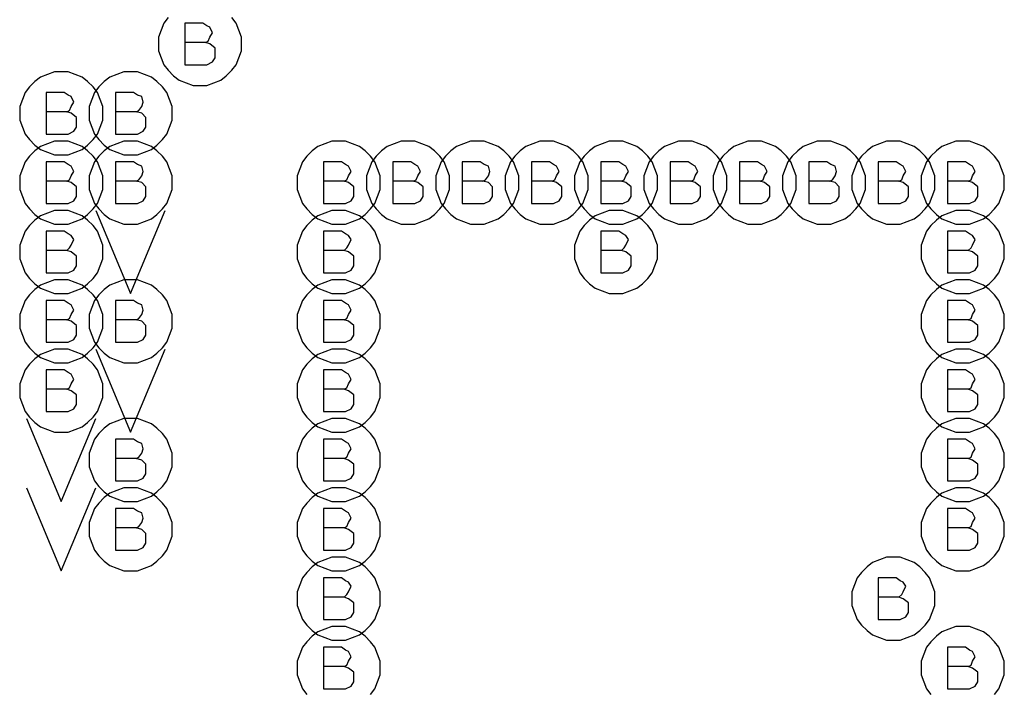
# Model space of a CAD drawing. Extents: x 28 to 61, y 25 to 46.
# Tile 32 of 61: x 39 to 39.7, y 31.4 to 31.9. Entities that reach past the tile are written whole.
import ezdxf

# ---------------------------------------------------------------- set-up
doc = ezdxf.new("R2010")
doc.units = 0
doc.layers.add('RVP8-TX_d_fab', color=2, linetype='CONTINUOUS')

msp = doc.modelspace()

# ---------------------------------------------------------------- linework, layer by layer
at = {"layer": 'RVP8-TX_d_fab'}
for points in [[(39.132, 31.879), (39.129, 31.875), (39.127, 31.87), (39.125, 31.865), (39.125, 31.86), (39.125, 31.855), (39.127, 31.85), (39.129, 31.845), (39.132, 31.841), (39.136, 31.837), (39.14, 31.834), (39.145, 31.832), (39.15, 31.83), (39.155, 31.83), (39.16, 31.83), (39.165, 31.832), (39.17, 31.834), (39.174, 31.837), (39.178, 31.841), (39.181, 31.845), (39.183, 31.85), (39.185, 31.855), (39.185, 31.86), (39.185, 31.86), (39.185, 31.865), (39.183, 31.87), (39.181, 31.875), (39.178, 31.879)], [(39.159, 31.861), (39.161, 31.862), (39.162, 31.865), (39.164, 31.868), (39.162, 31.872), (39.16, 31.873), (39.157, 31.875), (39.144, 31.875), (39.144, 31.845), (39.16, 31.845), (39.164, 31.847), (39.166, 31.85), (39.166, 31.854), (39.166, 31.857), (39.162, 31.86), (39.159, 31.861), (39.144, 31.861)], [(39.059, 31.811), (39.061, 31.812), (39.062, 31.815), (39.064, 31.818), (39.062, 31.822), (39.06, 31.823), (39.057, 31.825), (39.044, 31.825), (39.044, 31.795), (39.06, 31.795), (39.064, 31.797), (39.066, 31.8), (39.066, 31.804), (39.066, 31.807), (39.062, 31.81), (39.059, 31.811), (39.044, 31.811)], [(39.109, 31.811), (39.111, 31.812), (39.113, 31.815), (39.114, 31.818), (39.113, 31.822), (39.11, 31.823), (39.107, 31.825), (39.094, 31.825), (39.094, 31.795), (39.11, 31.795), (39.114, 31.797), (39.116, 31.8), (39.116, 31.804), (39.116, 31.807), (39.113, 31.81), (39.109, 31.811), (39.094, 31.811)], [(39.059, 31.761), (39.061, 31.762), (39.062, 31.765), (39.064, 31.768), (39.062, 31.772), (39.06, 31.773), (39.057, 31.775), (39.044, 31.775), (39.044, 31.745), (39.06, 31.745), (39.064, 31.747), (39.066, 31.75), (39.066, 31.754), (39.066, 31.757), (39.062, 31.76), (39.059, 31.761), (39.044, 31.761)], [(39.109, 31.761), (39.111, 31.762), (39.113, 31.765), (39.114, 31.768), (39.113, 31.772), (39.11, 31.773), (39.107, 31.775), (39.094, 31.775), (39.094, 31.745), (39.11, 31.745), (39.114, 31.747), (39.116, 31.75), (39.116, 31.754), (39.116, 31.757), (39.113, 31.76), (39.109, 31.761), (39.094, 31.761)], [(39.259, 31.761), (39.261, 31.762), (39.262, 31.765), (39.264, 31.768), (39.262, 31.772), (39.26, 31.773), (39.257, 31.775), (39.244, 31.775), (39.244, 31.745), (39.26, 31.745), (39.264, 31.747), (39.266, 31.75), (39.266, 31.754), (39.266, 31.757), (39.262, 31.76), (39.259, 31.761), (39.244, 31.761)], [(39.309, 31.761), (39.311, 31.762), (39.312, 31.765), (39.314, 31.768), (39.312, 31.772), (39.31, 31.773), (39.307, 31.775), (39.294, 31.775), (39.294, 31.745), (39.31, 31.745), (39.314, 31.747), (39.316, 31.75), (39.316, 31.754), (39.316, 31.757), (39.312, 31.76), (39.309, 31.761), (39.294, 31.761)], [(39.359, 31.761), (39.361, 31.762), (39.363, 31.765), (39.364, 31.768), (39.363, 31.772), (39.36, 31.773), (39.357, 31.775), (39.344, 31.775), (39.344, 31.745), (39.36, 31.745), (39.364, 31.747), (39.366, 31.75), (39.366, 31.754), (39.366, 31.757), (39.363, 31.76), (39.359, 31.761), (39.344, 31.761)], [(39.409, 31.761), (39.411, 31.762), (39.412, 31.765), (39.414, 31.768), (39.412, 31.772), (39.41, 31.773), (39.407, 31.775), (39.394, 31.775), (39.394, 31.745), (39.41, 31.745), (39.414, 31.747), (39.416, 31.75), (39.416, 31.754), (39.416, 31.757), (39.412, 31.76), (39.409, 31.761), (39.394, 31.761)], [(39.459, 31.761), (39.461, 31.762), (39.462, 31.765), (39.464, 31.768), (39.462, 31.772), (39.46, 31.773), (39.457, 31.775), (39.444, 31.775), (39.444, 31.745), (39.46, 31.745), (39.464, 31.747), (39.466, 31.75), (39.466, 31.754), (39.466, 31.757), (39.462, 31.76), (39.459, 31.761), (39.444, 31.761)], [(39.509, 31.761), (39.511, 31.762), (39.512, 31.765), (39.514, 31.768), (39.512, 31.772), (39.51, 31.773), (39.507, 31.775), (39.494, 31.775), (39.494, 31.745), (39.51, 31.745), (39.514, 31.747), (39.516, 31.75), (39.516, 31.754), (39.516, 31.757), (39.512, 31.76), (39.509, 31.761), (39.494, 31.761)], [(39.559, 31.761), (39.561, 31.762), (39.562, 31.765), (39.564, 31.768), (39.562, 31.772), (39.56, 31.773), (39.557, 31.775), (39.544, 31.775), (39.544, 31.745), (39.56, 31.745), (39.564, 31.747), (39.566, 31.75), (39.566, 31.754), (39.566, 31.757), (39.562, 31.76), (39.559, 31.761), (39.544, 31.761)], [(39.609, 31.761), (39.611, 31.762), (39.613, 31.765), (39.614, 31.768), (39.613, 31.772), (39.61, 31.773), (39.607, 31.775), (39.594, 31.775), (39.594, 31.745), (39.61, 31.745), (39.614, 31.747), (39.616, 31.75), (39.616, 31.754), (39.616, 31.757), (39.613, 31.76), (39.609, 31.761), (39.594, 31.761)], [(39.659, 31.761), (39.661, 31.762), (39.662, 31.765), (39.664, 31.768), (39.662, 31.772), (39.66, 31.773), (39.657, 31.775), (39.644, 31.775), (39.644, 31.745), (39.66, 31.745), (39.664, 31.747), (39.666, 31.75), (39.666, 31.754), (39.666, 31.757), (39.662, 31.76), (39.659, 31.761), (39.644, 31.761)], [(39.709, 31.761), (39.711, 31.762), (39.712, 31.765), (39.714, 31.768), (39.712, 31.772), (39.71, 31.773), (39.707, 31.775), (39.694, 31.775), (39.694, 31.745), (39.71, 31.745), (39.714, 31.747), (39.716, 31.75), (39.716, 31.754), (39.716, 31.757), (39.712, 31.76), (39.709, 31.761), (39.694, 31.761)], [(39.08, 31.74), (39.105, 31.68), (39.13, 31.74)], [(39.059, 31.711), (39.061, 31.713), (39.062, 31.715), (39.064, 31.719), (39.062, 31.722), (39.06, 31.723), (39.057, 31.725), (39.044, 31.725), (39.044, 31.695), (39.06, 31.695), (39.064, 31.697), (39.066, 31.7), (39.066, 31.704), (39.066, 31.707), (39.062, 31.71), (39.059, 31.711), (39.044, 31.711)], [(39.259, 31.711), (39.261, 31.713), (39.262, 31.715), (39.264, 31.719), (39.262, 31.722), (39.26, 31.723), (39.257, 31.725), (39.244, 31.725), (39.244, 31.695), (39.26, 31.695), (39.264, 31.697), (39.266, 31.7), (39.266, 31.704), (39.266, 31.707), (39.262, 31.71), (39.259, 31.711), (39.244, 31.711)], [(39.459, 31.711), (39.461, 31.713), (39.462, 31.715), (39.464, 31.719), (39.462, 31.722), (39.46, 31.723), (39.457, 31.725), (39.444, 31.725), (39.444, 31.695), (39.46, 31.695), (39.464, 31.697), (39.466, 31.7), (39.466, 31.704), (39.466, 31.707), (39.462, 31.71), (39.459, 31.711), (39.444, 31.711)], [(39.709, 31.711), (39.711, 31.713), (39.712, 31.715), (39.714, 31.719), (39.712, 31.722), (39.71, 31.723), (39.707, 31.725), (39.694, 31.725), (39.694, 31.695), (39.71, 31.695), (39.714, 31.697), (39.716, 31.7), (39.716, 31.704), (39.716, 31.707), (39.712, 31.71), (39.709, 31.711), (39.694, 31.711)], [(39.059, 31.661), (39.061, 31.662), (39.062, 31.665), (39.064, 31.668), (39.062, 31.672), (39.06, 31.673), (39.057, 31.675), (39.044, 31.675), (39.044, 31.645), (39.06, 31.645), (39.064, 31.647), (39.066, 31.65), (39.066, 31.654), (39.066, 31.657), (39.062, 31.66), (39.059, 31.661), (39.044, 31.661)], [(39.109, 31.661), (39.111, 31.662), (39.113, 31.665), (39.114, 31.668), (39.113, 31.672), (39.11, 31.673), (39.107, 31.675), (39.094, 31.675), (39.094, 31.645), (39.11, 31.645), (39.114, 31.647), (39.116, 31.65), (39.116, 31.654), (39.116, 31.657), (39.113, 31.66), (39.109, 31.661), (39.094, 31.661)], [(39.259, 31.661), (39.261, 31.662), (39.262, 31.665), (39.264, 31.668), (39.262, 31.672), (39.26, 31.673), (39.257, 31.675), (39.244, 31.675), (39.244, 31.645), (39.26, 31.645), (39.264, 31.647), (39.266, 31.65), (39.266, 31.654), (39.266, 31.657), (39.262, 31.66), (39.259, 31.661), (39.244, 31.661)], [(39.709, 31.661), (39.711, 31.662), (39.712, 31.665), (39.714, 31.668), (39.712, 31.672), (39.71, 31.673), (39.707, 31.675), (39.694, 31.675), (39.694, 31.645), (39.71, 31.645), (39.714, 31.647), (39.716, 31.65), (39.716, 31.654), (39.716, 31.657), (39.712, 31.66), (39.709, 31.661), (39.694, 31.661)], [(39.08, 31.64), (39.105, 31.58), (39.13, 31.64)], [(39.059, 31.611), (39.061, 31.612), (39.062, 31.615), (39.064, 31.618), (39.062, 31.622), (39.06, 31.623), (39.057, 31.625), (39.044, 31.625), (39.044, 31.595), (39.06, 31.595), (39.064, 31.597), (39.066, 31.6), (39.066, 31.604), (39.066, 31.607), (39.062, 31.61), (39.059, 31.611), (39.044, 31.611)], [(39.259, 31.611), (39.261, 31.612), (39.262, 31.615), (39.264, 31.618), (39.262, 31.622), (39.26, 31.623), (39.257, 31.625), (39.244, 31.625), (39.244, 31.595), (39.26, 31.595), (39.264, 31.597), (39.266, 31.6), (39.266, 31.604), (39.266, 31.607), (39.262, 31.61), (39.259, 31.611), (39.244, 31.611)], [(39.709, 31.611), (39.711, 31.612), (39.712, 31.615), (39.714, 31.618), (39.712, 31.622), (39.71, 31.623), (39.707, 31.625), (39.694, 31.625), (39.694, 31.595), (39.71, 31.595), (39.714, 31.597), (39.716, 31.6), (39.716, 31.604), (39.716, 31.607), (39.712, 31.61), (39.709, 31.611), (39.694, 31.611)], [(39.03, 31.59), (39.055, 31.53), (39.08, 31.59)], [(39.109, 31.561), (39.111, 31.562), (39.113, 31.565), (39.114, 31.568), (39.113, 31.572), (39.11, 31.573), (39.107, 31.575), (39.094, 31.575), (39.094, 31.545), (39.11, 31.545), (39.114, 31.547), (39.116, 31.55), (39.116, 31.554), (39.116, 31.557), (39.113, 31.56), (39.109, 31.561), (39.094, 31.561)], [(39.259, 31.561), (39.261, 31.562), (39.262, 31.565), (39.264, 31.568), (39.262, 31.572), (39.26, 31.573), (39.257, 31.575), (39.244, 31.575), (39.244, 31.545), (39.26, 31.545), (39.264, 31.547), (39.266, 31.55), (39.266, 31.554), (39.266, 31.557), (39.262, 31.56), (39.259, 31.561), (39.244, 31.561)], [(39.709, 31.561), (39.711, 31.562), (39.712, 31.565), (39.714, 31.568), (39.712, 31.572), (39.71, 31.573), (39.707, 31.575), (39.694, 31.575), (39.694, 31.545), (39.71, 31.545), (39.714, 31.547), (39.716, 31.55), (39.716, 31.554), (39.716, 31.557), (39.712, 31.56), (39.709, 31.561), (39.694, 31.561)], [(39.03, 31.54), (39.055, 31.48), (39.08, 31.54)], [(39.109, 31.511), (39.111, 31.512), (39.113, 31.515), (39.114, 31.518), (39.113, 31.522), (39.11, 31.523), (39.107, 31.525), (39.094, 31.525), (39.094, 31.495), (39.11, 31.495), (39.114, 31.497), (39.116, 31.5), (39.116, 31.504), (39.116, 31.507), (39.113, 31.51), (39.109, 31.511), (39.094, 31.511)], [(39.259, 31.511), (39.261, 31.512), (39.262, 31.515), (39.264, 31.518), (39.262, 31.522), (39.26, 31.523), (39.257, 31.525), (39.244, 31.525), (39.244, 31.495), (39.26, 31.495), (39.264, 31.497), (39.266, 31.5), (39.266, 31.504), (39.266, 31.507), (39.262, 31.51), (39.259, 31.511), (39.244, 31.511)], [(39.709, 31.511), (39.711, 31.512), (39.712, 31.515), (39.714, 31.518), (39.712, 31.522), (39.71, 31.523), (39.707, 31.525), (39.694, 31.525), (39.694, 31.495), (39.71, 31.495), (39.714, 31.497), (39.716, 31.5), (39.716, 31.504), (39.716, 31.507), (39.712, 31.51), (39.709, 31.511), (39.694, 31.511)], [(39.259, 31.461), (39.261, 31.463), (39.262, 31.465), (39.264, 31.469), (39.262, 31.472), (39.26, 31.473), (39.257, 31.475), (39.244, 31.475), (39.244, 31.445), (39.26, 31.445), (39.264, 31.447), (39.266, 31.45), (39.266, 31.454), (39.266, 31.457), (39.262, 31.46), (39.259, 31.461), (39.244, 31.461)], [(39.659, 31.461), (39.661, 31.463), (39.662, 31.465), (39.664, 31.469), (39.662, 31.472), (39.66, 31.473), (39.657, 31.475), (39.644, 31.475), (39.644, 31.445), (39.66, 31.445), (39.664, 31.447), (39.666, 31.45), (39.666, 31.454), (39.666, 31.457), (39.662, 31.46), (39.659, 31.461), (39.644, 31.461)], [(39.278, 31.391), (39.281, 31.395), (39.283, 31.4), (39.285, 31.405), (39.285, 31.41), (39.285, 31.41), (39.285, 31.415), (39.283, 31.42), (39.281, 31.425), (39.278, 31.429), (39.274, 31.433), (39.27, 31.436), (39.265, 31.438), (39.26, 31.44), (39.255, 31.44), (39.25, 31.44), (39.245, 31.438), (39.24, 31.436), (39.236, 31.433), (39.232, 31.429), (39.229, 31.425), (39.227, 31.42), (39.225, 31.415), (39.225, 31.41), (39.225, 31.405), (39.227, 31.4), (39.229, 31.395), (39.232, 31.391)], [(39.728, 31.391), (39.731, 31.395), (39.733, 31.4), (39.735, 31.405), (39.735, 31.41), (39.735, 31.41), (39.735, 31.415), (39.733, 31.42), (39.731, 31.425), (39.728, 31.429), (39.724, 31.433), (39.72, 31.436), (39.715, 31.438), (39.71, 31.44), (39.705, 31.44), (39.7, 31.44), (39.695, 31.438), (39.69, 31.436), (39.686, 31.433), (39.682, 31.429), (39.679, 31.425), (39.677, 31.42), (39.675, 31.415), (39.675, 31.41), (39.675, 31.405), (39.677, 31.4), (39.679, 31.395), (39.682, 31.391)], [(39.259, 31.411), (39.261, 31.412), (39.262, 31.415), (39.264, 31.418), (39.262, 31.422), (39.26, 31.423), (39.257, 31.425), (39.244, 31.425), (39.244, 31.395), (39.26, 31.395), (39.264, 31.397), (39.266, 31.4), (39.266, 31.404), (39.266, 31.407), (39.262, 31.41), (39.259, 31.411), (39.244, 31.411)], [(39.709, 31.411), (39.711, 31.412), (39.712, 31.415), (39.714, 31.418), (39.712, 31.422), (39.71, 31.423), (39.707, 31.425), (39.694, 31.425), (39.694, 31.395), (39.71, 31.395), (39.714, 31.397), (39.716, 31.4), (39.716, 31.404), (39.716, 31.407), (39.712, 31.41), (39.709, 31.411), (39.694, 31.411)]]:
    msp.add_lwpolyline(points, dxfattribs=at)
for points in [[(39.085, 31.81), (39.085, 31.815), (39.083, 31.82), (39.081, 31.825), (39.078, 31.829), (39.074, 31.833), (39.07, 31.836), (39.065, 31.838), (39.06, 31.84), (39.055, 31.84), (39.05, 31.84), (39.045, 31.838), (39.04, 31.836), (39.036, 31.833), (39.032, 31.829), (39.029, 31.825), (39.027, 31.82), (39.025, 31.815), (39.025, 31.81), (39.025, 31.805), (39.027, 31.8), (39.029, 31.795), (39.032, 31.791), (39.036, 31.787), (39.04, 31.784), (39.045, 31.782), (39.05, 31.78), (39.055, 31.78), (39.06, 31.78), (39.065, 31.782), (39.07, 31.784), (39.074, 31.787), (39.078, 31.791), (39.081, 31.795), (39.083, 31.8), (39.085, 31.805), (39.085, 31.81)], [(39.135, 31.81), (39.135, 31.815), (39.133, 31.82), (39.131, 31.825), (39.128, 31.829), (39.124, 31.833), (39.12, 31.836), (39.115, 31.838), (39.11, 31.84), (39.105, 31.84), (39.1, 31.84), (39.095, 31.838), (39.09, 31.836), (39.086, 31.833), (39.082, 31.829), (39.079, 31.825), (39.077, 31.82), (39.075, 31.815), (39.075, 31.81), (39.075, 31.805), (39.077, 31.8), (39.079, 31.795), (39.082, 31.791), (39.086, 31.787), (39.09, 31.784), (39.095, 31.782), (39.1, 31.78), (39.105, 31.78), (39.11, 31.78), (39.115, 31.782), (39.12, 31.784), (39.124, 31.787), (39.128, 31.791), (39.131, 31.795), (39.133, 31.8), (39.135, 31.805), (39.135, 31.81)], [(39.085, 31.76), (39.085, 31.765), (39.083, 31.77), (39.081, 31.775), (39.078, 31.779), (39.074, 31.783), (39.07, 31.786), (39.065, 31.788), (39.06, 31.79), (39.055, 31.79), (39.05, 31.79), (39.045, 31.788), (39.04, 31.786), (39.036, 31.783), (39.032, 31.779), (39.029, 31.775), (39.027, 31.77), (39.025, 31.765), (39.025, 31.76), (39.025, 31.755), (39.027, 31.75), (39.029, 31.745), (39.032, 31.741), (39.036, 31.737), (39.04, 31.734), (39.045, 31.732), (39.05, 31.73), (39.055, 31.73), (39.06, 31.73), (39.065, 31.732), (39.07, 31.734), (39.074, 31.737), (39.078, 31.741), (39.081, 31.745), (39.083, 31.75), (39.085, 31.755), (39.085, 31.76)], [(39.135, 31.76), (39.135, 31.765), (39.133, 31.77), (39.131, 31.775), (39.128, 31.779), (39.124, 31.783), (39.12, 31.786), (39.115, 31.788), (39.11, 31.79), (39.105, 31.79), (39.1, 31.79), (39.095, 31.788), (39.09, 31.786), (39.086, 31.783), (39.082, 31.779), (39.079, 31.775), (39.077, 31.77), (39.075, 31.765), (39.075, 31.76), (39.075, 31.755), (39.077, 31.75), (39.079, 31.745), (39.082, 31.741), (39.086, 31.737), (39.09, 31.734), (39.095, 31.732), (39.1, 31.73), (39.105, 31.73), (39.11, 31.73), (39.115, 31.732), (39.12, 31.734), (39.124, 31.737), (39.128, 31.741), (39.131, 31.745), (39.133, 31.75), (39.135, 31.755), (39.135, 31.76)], [(39.285, 31.76), (39.285, 31.765), (39.283, 31.77), (39.281, 31.775), (39.278, 31.779), (39.274, 31.783), (39.27, 31.786), (39.265, 31.788), (39.26, 31.79), (39.255, 31.79), (39.25, 31.79), (39.245, 31.788), (39.24, 31.786), (39.236, 31.783), (39.232, 31.779), (39.229, 31.775), (39.227, 31.77), (39.225, 31.765), (39.225, 31.76), (39.225, 31.755), (39.227, 31.75), (39.229, 31.745), (39.232, 31.741), (39.236, 31.737), (39.24, 31.734), (39.245, 31.732), (39.25, 31.73), (39.255, 31.73), (39.26, 31.73), (39.265, 31.732), (39.27, 31.734), (39.274, 31.737), (39.278, 31.741), (39.281, 31.745), (39.283, 31.75), (39.285, 31.755), (39.285, 31.76)], [(39.335, 31.76), (39.335, 31.765), (39.333, 31.77), (39.331, 31.775), (39.328, 31.779), (39.324, 31.783), (39.32, 31.786), (39.315, 31.788), (39.31, 31.79), (39.305, 31.79), (39.3, 31.79), (39.295, 31.788), (39.29, 31.786), (39.286, 31.783), (39.282, 31.779), (39.279, 31.775), (39.277, 31.77), (39.275, 31.765), (39.275, 31.76), (39.275, 31.755), (39.277, 31.75), (39.279, 31.745), (39.282, 31.741), (39.286, 31.737), (39.29, 31.734), (39.295, 31.732), (39.3, 31.73), (39.305, 31.73), (39.31, 31.73), (39.315, 31.732), (39.32, 31.734), (39.324, 31.737), (39.328, 31.741), (39.331, 31.745), (39.333, 31.75), (39.335, 31.755), (39.335, 31.76)], [(39.385, 31.76), (39.385, 31.765), (39.383, 31.77), (39.381, 31.775), (39.378, 31.779), (39.374, 31.783), (39.37, 31.786), (39.365, 31.788), (39.36, 31.79), (39.355, 31.79), (39.35, 31.79), (39.345, 31.788), (39.34, 31.786), (39.336, 31.783), (39.332, 31.779), (39.329, 31.775), (39.327, 31.77), (39.325, 31.765), (39.325, 31.76), (39.325, 31.755), (39.327, 31.75), (39.329, 31.745), (39.332, 31.741), (39.336, 31.737), (39.34, 31.734), (39.345, 31.732), (39.35, 31.73), (39.355, 31.73), (39.36, 31.73), (39.365, 31.732), (39.37, 31.734), (39.374, 31.737), (39.378, 31.741), (39.381, 31.745), (39.383, 31.75), (39.385, 31.755), (39.385, 31.76)], [(39.435, 31.76), (39.435, 31.765), (39.433, 31.77), (39.431, 31.775), (39.428, 31.779), (39.424, 31.783), (39.42, 31.786), (39.415, 31.788), (39.41, 31.79), (39.405, 31.79), (39.4, 31.79), (39.395, 31.788), (39.39, 31.786), (39.386, 31.783), (39.382, 31.779), (39.379, 31.775), (39.377, 31.77), (39.375, 31.765), (39.375, 31.76), (39.375, 31.755), (39.377, 31.75), (39.379, 31.745), (39.382, 31.741), (39.386, 31.737), (39.39, 31.734), (39.395, 31.732), (39.4, 31.73), (39.405, 31.73), (39.41, 31.73), (39.415, 31.732), (39.42, 31.734), (39.424, 31.737), (39.428, 31.741), (39.431, 31.745), (39.433, 31.75), (39.435, 31.755), (39.435, 31.76)], [(39.485, 31.76), (39.485, 31.765), (39.483, 31.77), (39.481, 31.775), (39.478, 31.779), (39.474, 31.783), (39.47, 31.786), (39.465, 31.788), (39.46, 31.79), (39.455, 31.79), (39.45, 31.79), (39.445, 31.788), (39.44, 31.786), (39.436, 31.783), (39.432, 31.779), (39.429, 31.775), (39.427, 31.77), (39.425, 31.765), (39.425, 31.76), (39.425, 31.755), (39.427, 31.75), (39.429, 31.745), (39.432, 31.741), (39.436, 31.737), (39.44, 31.734), (39.445, 31.732), (39.45, 31.73), (39.455, 31.73), (39.46, 31.73), (39.465, 31.732), (39.47, 31.734), (39.474, 31.737), (39.478, 31.741), (39.481, 31.745), (39.483, 31.75), (39.485, 31.755), (39.485, 31.76)], [(39.535, 31.76), (39.535, 31.765), (39.533, 31.77), (39.531, 31.775), (39.528, 31.779), (39.524, 31.783), (39.52, 31.786), (39.515, 31.788), (39.51, 31.79), (39.505, 31.79), (39.5, 31.79), (39.495, 31.788), (39.49, 31.786), (39.486, 31.783), (39.482, 31.779), (39.479, 31.775), (39.477, 31.77), (39.475, 31.765), (39.475, 31.76), (39.475, 31.755), (39.477, 31.75), (39.479, 31.745), (39.482, 31.741), (39.486, 31.737), (39.49, 31.734), (39.495, 31.732), (39.5, 31.73), (39.505, 31.73), (39.51, 31.73), (39.515, 31.732), (39.52, 31.734), (39.524, 31.737), (39.528, 31.741), (39.531, 31.745), (39.533, 31.75), (39.535, 31.755), (39.535, 31.76)], [(39.585, 31.76), (39.585, 31.765), (39.583, 31.77), (39.581, 31.775), (39.578, 31.779), (39.574, 31.783), (39.57, 31.786), (39.565, 31.788), (39.56, 31.79), (39.555, 31.79), (39.55, 31.79), (39.545, 31.788), (39.54, 31.786), (39.536, 31.783), (39.532, 31.779), (39.529, 31.775), (39.527, 31.77), (39.525, 31.765), (39.525, 31.76), (39.525, 31.755), (39.527, 31.75), (39.529, 31.745), (39.532, 31.741), (39.536, 31.737), (39.54, 31.734), (39.545, 31.732), (39.55, 31.73), (39.555, 31.73), (39.56, 31.73), (39.565, 31.732), (39.57, 31.734), (39.574, 31.737), (39.578, 31.741), (39.581, 31.745), (39.583, 31.75), (39.585, 31.755), (39.585, 31.76)], [(39.635, 31.76), (39.635, 31.765), (39.633, 31.77), (39.631, 31.775), (39.628, 31.779), (39.624, 31.783), (39.62, 31.786), (39.615, 31.788), (39.61, 31.79), (39.605, 31.79), (39.6, 31.79), (39.595, 31.788), (39.59, 31.786), (39.586, 31.783), (39.582, 31.779), (39.579, 31.775), (39.577, 31.77), (39.575, 31.765), (39.575, 31.76), (39.575, 31.755), (39.577, 31.75), (39.579, 31.745), (39.582, 31.741), (39.586, 31.737), (39.59, 31.734), (39.595, 31.732), (39.6, 31.73), (39.605, 31.73), (39.61, 31.73), (39.615, 31.732), (39.62, 31.734), (39.624, 31.737), (39.628, 31.741), (39.631, 31.745), (39.633, 31.75), (39.635, 31.755), (39.635, 31.76)], [(39.685, 31.76), (39.685, 31.765), (39.683, 31.77), (39.681, 31.775), (39.678, 31.779), (39.674, 31.783), (39.67, 31.786), (39.665, 31.788), (39.66, 31.79), (39.655, 31.79), (39.65, 31.79), (39.645, 31.788), (39.64, 31.786), (39.636, 31.783), (39.632, 31.779), (39.629, 31.775), (39.627, 31.77), (39.625, 31.765), (39.625, 31.76), (39.625, 31.755), (39.627, 31.75), (39.629, 31.745), (39.632, 31.741), (39.636, 31.737), (39.64, 31.734), (39.645, 31.732), (39.65, 31.73), (39.655, 31.73), (39.66, 31.73), (39.665, 31.732), (39.67, 31.734), (39.674, 31.737), (39.678, 31.741), (39.681, 31.745), (39.683, 31.75), (39.685, 31.755), (39.685, 31.76)], [(39.735, 31.76), (39.735, 31.765), (39.733, 31.77), (39.731, 31.775), (39.728, 31.779), (39.724, 31.783), (39.72, 31.786), (39.715, 31.788), (39.71, 31.79), (39.705, 31.79), (39.7, 31.79), (39.695, 31.788), (39.69, 31.786), (39.686, 31.783), (39.682, 31.779), (39.679, 31.775), (39.677, 31.77), (39.675, 31.765), (39.675, 31.76), (39.675, 31.755), (39.677, 31.75), (39.679, 31.745), (39.682, 31.741), (39.686, 31.737), (39.69, 31.734), (39.695, 31.732), (39.7, 31.73), (39.705, 31.73), (39.71, 31.73), (39.715, 31.732), (39.72, 31.734), (39.724, 31.737), (39.728, 31.741), (39.731, 31.745), (39.733, 31.75), (39.735, 31.755), (39.735, 31.76)], [(39.085, 31.71), (39.085, 31.715), (39.083, 31.72), (39.081, 31.725), (39.078, 31.729), (39.074, 31.733), (39.07, 31.736), (39.065, 31.738), (39.06, 31.74), (39.055, 31.74), (39.05, 31.74), (39.045, 31.738), (39.04, 31.736), (39.036, 31.733), (39.032, 31.729), (39.029, 31.725), (39.027, 31.72), (39.025, 31.715), (39.025, 31.71), (39.025, 31.705), (39.027, 31.7), (39.029, 31.695), (39.032, 31.691), (39.036, 31.687), (39.04, 31.684), (39.045, 31.682), (39.05, 31.68), (39.055, 31.68), (39.06, 31.68), (39.065, 31.682), (39.07, 31.684), (39.074, 31.687), (39.078, 31.691), (39.081, 31.695), (39.083, 31.7), (39.085, 31.705), (39.085, 31.71)], [(39.285, 31.71), (39.285, 31.715), (39.283, 31.72), (39.281, 31.725), (39.278, 31.729), (39.274, 31.733), (39.27, 31.736), (39.265, 31.738), (39.26, 31.74), (39.255, 31.74), (39.25, 31.74), (39.245, 31.738), (39.24, 31.736), (39.236, 31.733), (39.232, 31.729), (39.229, 31.725), (39.227, 31.72), (39.225, 31.715), (39.225, 31.71), (39.225, 31.705), (39.227, 31.7), (39.229, 31.695), (39.232, 31.691), (39.236, 31.687), (39.24, 31.684), (39.245, 31.682), (39.25, 31.68), (39.255, 31.68), (39.26, 31.68), (39.265, 31.682), (39.27, 31.684), (39.274, 31.687), (39.278, 31.691), (39.281, 31.695), (39.283, 31.7), (39.285, 31.705), (39.285, 31.71)], [(39.485, 31.71), (39.485, 31.715), (39.483, 31.72), (39.481, 31.725), (39.478, 31.729), (39.474, 31.733), (39.47, 31.736), (39.465, 31.738), (39.46, 31.74), (39.455, 31.74), (39.45, 31.74), (39.445, 31.738), (39.44, 31.736), (39.436, 31.733), (39.432, 31.729), (39.429, 31.725), (39.427, 31.72), (39.425, 31.715), (39.425, 31.71), (39.425, 31.705), (39.427, 31.7), (39.429, 31.695), (39.432, 31.691), (39.436, 31.687), (39.44, 31.684), (39.445, 31.682), (39.45, 31.68), (39.455, 31.68), (39.46, 31.68), (39.465, 31.682), (39.47, 31.684), (39.474, 31.687), (39.478, 31.691), (39.481, 31.695), (39.483, 31.7), (39.485, 31.705), (39.485, 31.71)], [(39.735, 31.71), (39.735, 31.715), (39.733, 31.72), (39.731, 31.725), (39.728, 31.729), (39.724, 31.733), (39.72, 31.736), (39.715, 31.738), (39.71, 31.74), (39.705, 31.74), (39.7, 31.74), (39.695, 31.738), (39.69, 31.736), (39.686, 31.733), (39.682, 31.729), (39.679, 31.725), (39.677, 31.72), (39.675, 31.715), (39.675, 31.71), (39.675, 31.705), (39.677, 31.7), (39.679, 31.695), (39.682, 31.691), (39.686, 31.687), (39.69, 31.684), (39.695, 31.682), (39.7, 31.68), (39.705, 31.68), (39.71, 31.68), (39.715, 31.682), (39.72, 31.684), (39.724, 31.687), (39.728, 31.691), (39.731, 31.695), (39.733, 31.7), (39.735, 31.705), (39.735, 31.71)], [(39.085, 31.66), (39.085, 31.665), (39.083, 31.67), (39.081, 31.675), (39.078, 31.679), (39.074, 31.683), (39.07, 31.686), (39.065, 31.688), (39.06, 31.69), (39.055, 31.69), (39.05, 31.69), (39.045, 31.688), (39.04, 31.686), (39.036, 31.683), (39.032, 31.679), (39.029, 31.675), (39.027, 31.67), (39.025, 31.665), (39.025, 31.66), (39.025, 31.655), (39.027, 31.65), (39.029, 31.645), (39.032, 31.641), (39.036, 31.637), (39.04, 31.634), (39.045, 31.632), (39.05, 31.63), (39.055, 31.63), (39.06, 31.63), (39.065, 31.632), (39.07, 31.634), (39.074, 31.637), (39.078, 31.641), (39.081, 31.645), (39.083, 31.65), (39.085, 31.655), (39.085, 31.66)], [(39.135, 31.66), (39.135, 31.665), (39.133, 31.67), (39.131, 31.675), (39.128, 31.679), (39.124, 31.683), (39.12, 31.686), (39.115, 31.688), (39.11, 31.69), (39.105, 31.69), (39.1, 31.69), (39.095, 31.688), (39.09, 31.686), (39.086, 31.683), (39.082, 31.679), (39.079, 31.675), (39.077, 31.67), (39.075, 31.665), (39.075, 31.66), (39.075, 31.655), (39.077, 31.65), (39.079, 31.645), (39.082, 31.641), (39.086, 31.637), (39.09, 31.634), (39.095, 31.632), (39.1, 31.63), (39.105, 31.63), (39.11, 31.63), (39.115, 31.632), (39.12, 31.634), (39.124, 31.637), (39.128, 31.641), (39.131, 31.645), (39.133, 31.65), (39.135, 31.655), (39.135, 31.66)], [(39.285, 31.66), (39.285, 31.665), (39.283, 31.67), (39.281, 31.675), (39.278, 31.679), (39.274, 31.683), (39.27, 31.686), (39.265, 31.688), (39.26, 31.69), (39.255, 31.69), (39.25, 31.69), (39.245, 31.688), (39.24, 31.686), (39.236, 31.683), (39.232, 31.679), (39.229, 31.675), (39.227, 31.67), (39.225, 31.665), (39.225, 31.66), (39.225, 31.655), (39.227, 31.65), (39.229, 31.645), (39.232, 31.641), (39.236, 31.637), (39.24, 31.634), (39.245, 31.632), (39.25, 31.63), (39.255, 31.63), (39.26, 31.63), (39.265, 31.632), (39.27, 31.634), (39.274, 31.637), (39.278, 31.641), (39.281, 31.645), (39.283, 31.65), (39.285, 31.655), (39.285, 31.66)], [(39.735, 31.66), (39.735, 31.665), (39.733, 31.67), (39.731, 31.675), (39.728, 31.679), (39.724, 31.683), (39.72, 31.686), (39.715, 31.688), (39.71, 31.69), (39.705, 31.69), (39.7, 31.69), (39.695, 31.688), (39.69, 31.686), (39.686, 31.683), (39.682, 31.679), (39.679, 31.675), (39.677, 31.67), (39.675, 31.665), (39.675, 31.66), (39.675, 31.655), (39.677, 31.65), (39.679, 31.645), (39.682, 31.641), (39.686, 31.637), (39.69, 31.634), (39.695, 31.632), (39.7, 31.63), (39.705, 31.63), (39.71, 31.63), (39.715, 31.632), (39.72, 31.634), (39.724, 31.637), (39.728, 31.641), (39.731, 31.645), (39.733, 31.65), (39.735, 31.655), (39.735, 31.66)], [(39.085, 31.61), (39.085, 31.615), (39.083, 31.62), (39.081, 31.625), (39.078, 31.629), (39.074, 31.633), (39.07, 31.636), (39.065, 31.638), (39.06, 31.64), (39.055, 31.64), (39.05, 31.64), (39.045, 31.638), (39.04, 31.636), (39.036, 31.633), (39.032, 31.629), (39.029, 31.625), (39.027, 31.62), (39.025, 31.615), (39.025, 31.61), (39.025, 31.605), (39.027, 31.6), (39.029, 31.595), (39.032, 31.591), (39.036, 31.587), (39.04, 31.584), (39.045, 31.582), (39.05, 31.58), (39.055, 31.58), (39.06, 31.58), (39.065, 31.582), (39.07, 31.584), (39.074, 31.587), (39.078, 31.591), (39.081, 31.595), (39.083, 31.6), (39.085, 31.605), (39.085, 31.61)], [(39.285, 31.61), (39.285, 31.615), (39.283, 31.62), (39.281, 31.625), (39.278, 31.629), (39.274, 31.633), (39.27, 31.636), (39.265, 31.638), (39.26, 31.64), (39.255, 31.64), (39.25, 31.64), (39.245, 31.638), (39.24, 31.636), (39.236, 31.633), (39.232, 31.629), (39.229, 31.625), (39.227, 31.62), (39.225, 31.615), (39.225, 31.61), (39.225, 31.605), (39.227, 31.6), (39.229, 31.595), (39.232, 31.591), (39.236, 31.587), (39.24, 31.584), (39.245, 31.582), (39.25, 31.58), (39.255, 31.58), (39.26, 31.58), (39.265, 31.582), (39.27, 31.584), (39.274, 31.587), (39.278, 31.591), (39.281, 31.595), (39.283, 31.6), (39.285, 31.605), (39.285, 31.61)], [(39.735, 31.61), (39.735, 31.615), (39.733, 31.62), (39.731, 31.625), (39.728, 31.629), (39.724, 31.633), (39.72, 31.636), (39.715, 31.638), (39.71, 31.64), (39.705, 31.64), (39.7, 31.64), (39.695, 31.638), (39.69, 31.636), (39.686, 31.633), (39.682, 31.629), (39.679, 31.625), (39.677, 31.62), (39.675, 31.615), (39.675, 31.61), (39.675, 31.605), (39.677, 31.6), (39.679, 31.595), (39.682, 31.591), (39.686, 31.587), (39.69, 31.584), (39.695, 31.582), (39.7, 31.58), (39.705, 31.58), (39.71, 31.58), (39.715, 31.582), (39.72, 31.584), (39.724, 31.587), (39.728, 31.591), (39.731, 31.595), (39.733, 31.6), (39.735, 31.605), (39.735, 31.61)], [(39.135, 31.56), (39.135, 31.565), (39.133, 31.57), (39.131, 31.575), (39.128, 31.579), (39.124, 31.583), (39.12, 31.586), (39.115, 31.588), (39.11, 31.59), (39.105, 31.59), (39.1, 31.59), (39.095, 31.588), (39.09, 31.586), (39.086, 31.583), (39.082, 31.579), (39.079, 31.575), (39.077, 31.57), (39.075, 31.565), (39.075, 31.56), (39.075, 31.555), (39.077, 31.55), (39.079, 31.545), (39.082, 31.541), (39.086, 31.537), (39.09, 31.534), (39.095, 31.532), (39.1, 31.53), (39.105, 31.53), (39.11, 31.53), (39.115, 31.532), (39.12, 31.534), (39.124, 31.537), (39.128, 31.541), (39.131, 31.545), (39.133, 31.55), (39.135, 31.555), (39.135, 31.56)], [(39.285, 31.56), (39.285, 31.565), (39.283, 31.57), (39.281, 31.575), (39.278, 31.579), (39.274, 31.583), (39.27, 31.586), (39.265, 31.588), (39.26, 31.59), (39.255, 31.59), (39.25, 31.59), (39.245, 31.588), (39.24, 31.586), (39.236, 31.583), (39.232, 31.579), (39.229, 31.575), (39.227, 31.57), (39.225, 31.565), (39.225, 31.56), (39.225, 31.555), (39.227, 31.55), (39.229, 31.545), (39.232, 31.541), (39.236, 31.537), (39.24, 31.534), (39.245, 31.532), (39.25, 31.53), (39.255, 31.53), (39.26, 31.53), (39.265, 31.532), (39.27, 31.534), (39.274, 31.537), (39.278, 31.541), (39.281, 31.545), (39.283, 31.55), (39.285, 31.555), (39.285, 31.56)], [(39.735, 31.56), (39.735, 31.565), (39.733, 31.57), (39.731, 31.575), (39.728, 31.579), (39.724, 31.583), (39.72, 31.586), (39.715, 31.588), (39.71, 31.59), (39.705, 31.59), (39.7, 31.59), (39.695, 31.588), (39.69, 31.586), (39.686, 31.583), (39.682, 31.579), (39.679, 31.575), (39.677, 31.57), (39.675, 31.565), (39.675, 31.56), (39.675, 31.555), (39.677, 31.55), (39.679, 31.545), (39.682, 31.541), (39.686, 31.537), (39.69, 31.534), (39.695, 31.532), (39.7, 31.53), (39.705, 31.53), (39.71, 31.53), (39.715, 31.532), (39.72, 31.534), (39.724, 31.537), (39.728, 31.541), (39.731, 31.545), (39.733, 31.55), (39.735, 31.555), (39.735, 31.56)], [(39.135, 31.51), (39.135, 31.515), (39.133, 31.52), (39.131, 31.525), (39.128, 31.529), (39.124, 31.533), (39.12, 31.536), (39.115, 31.538), (39.11, 31.54), (39.105, 31.54), (39.1, 31.54), (39.095, 31.538), (39.09, 31.536), (39.086, 31.533), (39.082, 31.529), (39.079, 31.525), (39.077, 31.52), (39.075, 31.515), (39.075, 31.51), (39.075, 31.505), (39.077, 31.5), (39.079, 31.495), (39.082, 31.491), (39.086, 31.487), (39.09, 31.484), (39.095, 31.482), (39.1, 31.48), (39.105, 31.48), (39.11, 31.48), (39.115, 31.482), (39.12, 31.484), (39.124, 31.487), (39.128, 31.491), (39.131, 31.495), (39.133, 31.5), (39.135, 31.505), (39.135, 31.51)], [(39.285, 31.51), (39.285, 31.515), (39.283, 31.52), (39.281, 31.525), (39.278, 31.529), (39.274, 31.533), (39.27, 31.536), (39.265, 31.538), (39.26, 31.54), (39.255, 31.54), (39.25, 31.54), (39.245, 31.538), (39.24, 31.536), (39.236, 31.533), (39.232, 31.529), (39.229, 31.525), (39.227, 31.52), (39.225, 31.515), (39.225, 31.51), (39.225, 31.505), (39.227, 31.5), (39.229, 31.495), (39.232, 31.491), (39.236, 31.487), (39.24, 31.484), (39.245, 31.482), (39.25, 31.48), (39.255, 31.48), (39.26, 31.48), (39.265, 31.482), (39.27, 31.484), (39.274, 31.487), (39.278, 31.491), (39.281, 31.495), (39.283, 31.5), (39.285, 31.505), (39.285, 31.51)], [(39.735, 31.51), (39.735, 31.515), (39.733, 31.52), (39.731, 31.525), (39.728, 31.529), (39.724, 31.533), (39.72, 31.536), (39.715, 31.538), (39.71, 31.54), (39.705, 31.54), (39.7, 31.54), (39.695, 31.538), (39.69, 31.536), (39.686, 31.533), (39.682, 31.529), (39.679, 31.525), (39.677, 31.52), (39.675, 31.515), (39.675, 31.51), (39.675, 31.505), (39.677, 31.5), (39.679, 31.495), (39.682, 31.491), (39.686, 31.487), (39.69, 31.484), (39.695, 31.482), (39.7, 31.48), (39.705, 31.48), (39.71, 31.48), (39.715, 31.482), (39.72, 31.484), (39.724, 31.487), (39.728, 31.491), (39.731, 31.495), (39.733, 31.5), (39.735, 31.505), (39.735, 31.51)], [(39.285, 31.46), (39.285, 31.465), (39.283, 31.47), (39.281, 31.475), (39.278, 31.479), (39.274, 31.483), (39.27, 31.486), (39.265, 31.488), (39.26, 31.49), (39.255, 31.49), (39.25, 31.49), (39.245, 31.488), (39.24, 31.486), (39.236, 31.483), (39.232, 31.479), (39.229, 31.475), (39.227, 31.47), (39.225, 31.465), (39.225, 31.46), (39.225, 31.455), (39.227, 31.45), (39.229, 31.445), (39.232, 31.441), (39.236, 31.437), (39.24, 31.434), (39.245, 31.432), (39.25, 31.43), (39.255, 31.43), (39.26, 31.43), (39.265, 31.432), (39.27, 31.434), (39.274, 31.437), (39.278, 31.441), (39.281, 31.445), (39.283, 31.45), (39.285, 31.455), (39.285, 31.46)], [(39.685, 31.46), (39.685, 31.465), (39.683, 31.47), (39.681, 31.475), (39.678, 31.479), (39.674, 31.483), (39.67, 31.486), (39.665, 31.488), (39.66, 31.49), (39.655, 31.49), (39.65, 31.49), (39.645, 31.488), (39.64, 31.486), (39.636, 31.483), (39.632, 31.479), (39.629, 31.475), (39.627, 31.47), (39.625, 31.465), (39.625, 31.46), (39.625, 31.455), (39.627, 31.45), (39.629, 31.445), (39.632, 31.441), (39.636, 31.437), (39.64, 31.434), (39.645, 31.432), (39.65, 31.43), (39.655, 31.43), (39.66, 31.43), (39.665, 31.432), (39.67, 31.434), (39.674, 31.437), (39.678, 31.441), (39.681, 31.445), (39.683, 31.45), (39.685, 31.455), (39.685, 31.46)]]:
    msp.add_lwpolyline(points, close=True, dxfattribs=at)

doc.saveas('drawing.dxf')
